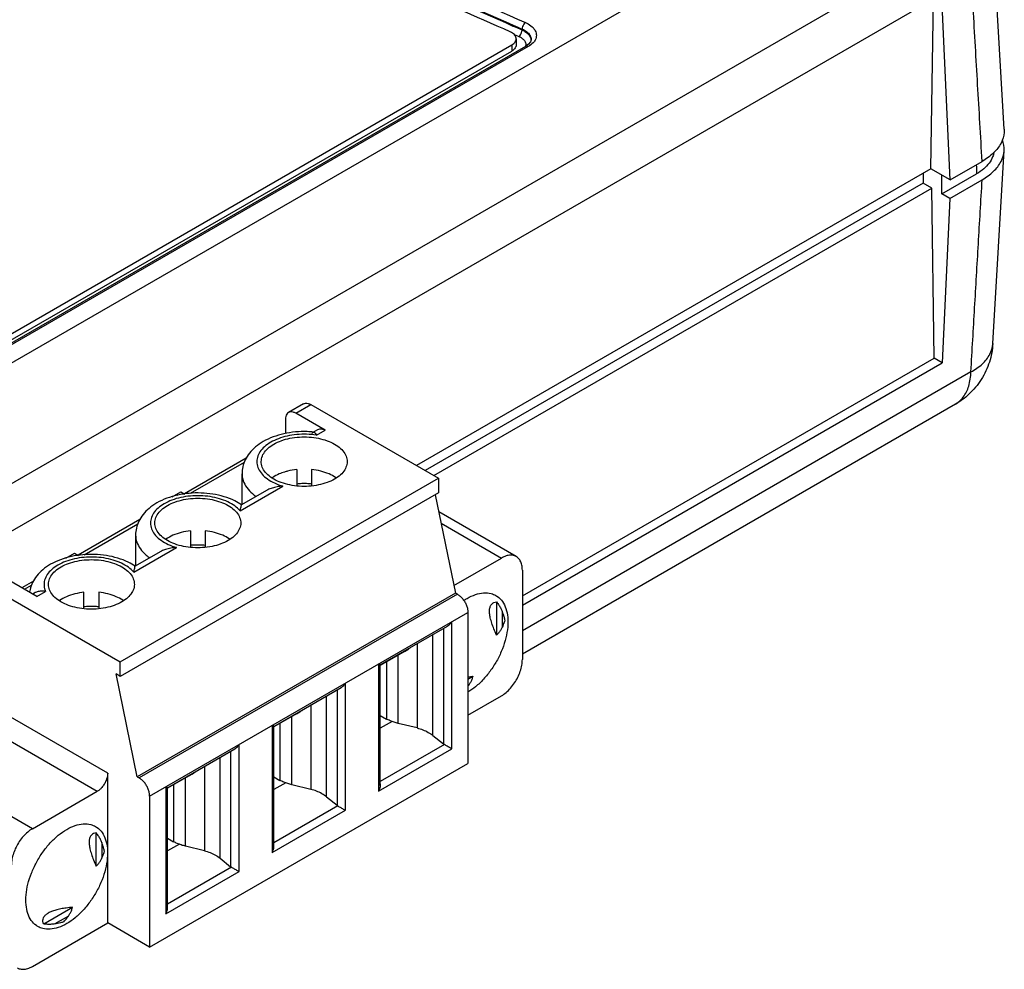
# Model space of a CAD drawing. Header units: inches. Extents: x 0 to 34, y 0 to 22.
# Tile 20 of 60: x 7.8 to 9.1, y 12.9 to 14.2. Entities that reach past the tile are written whole.
import ezdxf

# ---------------------------------------------------------------- set-up
doc = ezdxf.new("R2010")
doc.units = ezdxf.units.IN
doc.header["$LTSCALE"] = 1.87
doc.header["$MEASUREMENT"] = 0
doc.layers.get('0').update_dxf_attribs({"linetype": 'CONTINUOUS'})

msp = doc.modelspace()

# ---------------------------------------------------------------- linework, layer by layer
at = {"color": 7, "linetype": 'CONTINUOUS'}
for p, q in [((9.007, 14.4168), (7.107, 13.3197)), ((9.1247, 14.0337), (9.1068, 14.3409)), ((9.0776, 14.2972), (7.1776, 13.2001)), ((7.2173, 13.1601), (9.0417, 14.2134)), ((9.0273, 13.981), (9.0309, 14.2072)), ((9.0528, 13.9663), (9.0417, 14.2134)), ((8.484, 14.167), (8.4839, 14.1658)), ((8.476, 14.1541), (8.476, 14.146)), ((8.4958, 14.1527), (8.495, 14.1501)), ((8.4958, 14.1527), (8.4958, 14.1527)), ((7.5689, 13.6256), (8.4702, 14.146)), ((7.5689, 13.6174), (8.4702, 14.1378)), ((8.4885, 14.144), (7.5764, 13.6174)), ((8.492, 14.1437), (7.5799, 13.6171)), ((8.4702, 14.146), (8.4702, 14.1378)), ((8.4925, 14.1469), (8.4885, 14.144)), ((8.495, 14.1501), (8.4925, 14.1469)), ((9.1097, 13.7487), (9.1247, 14.0054)), ((9.0273, 13.981), (8.3436, 13.5863)), ((9.0528, 13.9663), (9.0273, 13.981)), ((9.0528, 13.9663), (9.0955, 13.991)), ((9.017, 13.9751), (9.017, 13.9621)), ((9.0418, 13.9478), (9.0881, 13.9745)), ((9.0418, 13.9478), (9.0418, 13.9727)), ((9.017, 13.9621), (8.3549, 13.5798)), ((8.3663, 13.5732), (9.0285, 13.9555)), ((9.0285, 13.9555), (9.017, 13.9621)), ((9.0318, 13.7292), (9.0285, 13.9555)), ((9.0524, 13.9416), (9.0955, 13.9665)), ((9.0524, 13.9416), (9.0418, 13.9478)), ((9.0524, 13.9416), (9.0424, 13.7231)), ((8.4842, 13.4131), (9.0318, 13.7292)), ((8.4842, 13.4008), (9.0424, 13.7231)), ((9.0424, 13.7231), (9.0318, 13.7292)), ((9.0805, 13.7109), (8.4842, 13.3666)), ((9.0599, 13.6679), (8.4842, 13.3355))]:
    msp.add_line(p, q, dxfattribs=at)
at = {"color": 6, "linetype": 'CONTINUOUS'}
for p, q in [((8.1932, 13.6684), (8.1731, 13.6569)), ((8.183, 13.6559), (8.203, 13.6675)), ((8.203, 13.6675), (8.3729, 13.5694)), ((8.222, 13.6334), (8.183, 13.6559)), ((8.1691, 13.6478), (8.1691, 13.629)), ((8.2059, 13.6308), (8.2067, 13.6309)), ((8.2063, 13.631), (8.2121, 13.6343)), ((8.2104, 13.6267), (8.222, 13.6334)), ((8.1172, 13.5962), (8.035, 13.5487)), ((8.0432, 13.5495), (8.1146, 13.5907)), ((8.1115, 13.5344), (8.1115, 13.5755)), ((8.1843, 13.5811), (8.1843, 13.5593)), ((8.204, 13.5811), (8.204, 13.5593)), ((7.9497, 13.3251), (8.3729, 13.5694)), ((8.3729, 13.5694), (8.3729, 13.5501)), ((8.3729, 13.5501), (7.9497, 13.3058)), ((8.0186, 13.5449), (8.0302, 13.5516)), ((8.0302, 13.5516), (8.0355, 13.5485)), ((8.1089, 13.5263), (8.1657, 13.5591)), ((8.144, 13.5533), (8.1109, 13.5341)), ((8.0232, 13.5475), (8.0253, 13.5468)), ((8.0242, 13.5465), (8.0232, 13.5475)), ((8.3684, 13.5475), (8.3951, 13.4168)), ((8.111, 13.5342), (8.111, 13.5342)), ((8.4761, 13.4653), (8.373, 13.5248)), ((7.9757, 13.5145), (7.8936, 13.4671)), ((8.3761, 13.5097), (8.4564, 13.4633)), ((7.9018, 13.4678), (7.9732, 13.509)), ((8.0429, 13.4995), (8.0429, 13.4776)), ((8.0625, 13.4995), (8.0625, 13.4776)), ((7.97, 13.4939), (7.97, 13.4528)), ((7.9675, 13.4447), (8.0243, 13.4775)), ((8.0026, 13.4716), (7.9695, 13.4525)), ((7.8771, 13.4632), (7.8887, 13.4699)), ((7.8818, 13.4659), (7.8839, 13.4652)), ((7.8828, 13.4649), (7.8818, 13.4659)), ((7.8887, 13.4699), (7.894, 13.4669)), ((8.3931, 13.4268), (8.4564, 13.4633)), ((7.9696, 13.4525), (7.9696, 13.4525)), ((8.4842, 13.4473), (8.4842, 13.3283)), ((7.8389, 13.4122), (7.7999, 13.4347)), ((7.8343, 13.4328), (7.8187, 13.4238)), ((7.7799, 13.4231), (7.9497, 13.3251)), ((7.8222, 13.4218), (7.8318, 13.4274)), ((7.8389, 13.4122), (7.8504, 13.4189)), ((7.9014, 13.396), (7.9014, 13.4178)), ((7.9211, 13.4178), (7.9211, 13.396)), ((7.8331, 13.4155), (7.8353, 13.4168)), ((8.3951, 13.4168), (7.972, 13.1724)), ((8.3979, 13.4152), (7.9748, 13.1708)), ((8.3979, 13.4152), (8.3951, 13.4168)), ((8.45, 13.405), (8.45, 13.3609)), ((8.4574, 13.3923), (8.4574, 13.3714)), ((7.9887, 13.1467), (8.4118, 13.3911)), ((8.3904, 13.2095), (8.3904, 13.3787)), ((8.4118, 13.3911), (8.4118, 13.1901)), ((8.2952, 13.3211), (8.3849, 13.3728)), ((8.3793, 13.3696), (8.3793, 13.216)), ((8.3654, 13.2273), (8.3654, 13.3616)), ((8.3286, 13.3396), (8.2953, 13.3204)), ((8.3444, 13.3494), (8.3444, 13.2373)), ((8.3191, 13.2433), (8.3191, 13.3341)), ((7.9497, 13.3058), (7.9497, 13.3251)), ((8.293, 13.3224), (8.293, 13.1532)), ((8.2953, 13.1609), (8.2953, 13.3211)), ((8.3034, 13.325), (8.3034, 13.2492)), ((7.9497, 13.3058), (7.944, 13.3091)), ((7.972, 13.1724), (7.944, 13.3091)), ((8.4118, 13.3022), (8.4183, 13.306)), ((7.933, 13.1772), (7.7409, 13.2881)), ((8.1538, 13.2394), (8.2434, 13.2912)), ((8.2378, 13.2879), (8.2378, 13.1344)), ((8.249, 13.1278), (8.249, 13.297)), ((8.4129, 13.2944), (8.4118, 13.2937)), ((8.2239, 13.1456), (8.2239, 13.2799)), ((8.4118, 13.2544), (8.4564, 13.2801)), ((7.727, 13.264), (7.9191, 13.1531)), ((8.2029, 13.2678), (8.2029, 13.1556)), ((8.1872, 13.258), (8.1538, 13.2387)), ((8.1777, 13.1616), (8.1777, 13.2525)), ((8.2953, 13.2539), (8.3034, 13.2492)), ((8.1515, 13.2408), (8.1515, 13.0716)), ((8.1538, 13.0793), (8.1538, 13.2395)), ((8.1619, 13.2434), (8.1619, 13.1676)), ((8.311, 13.2461), (8.2953, 13.237)), ((8.3444, 13.2373), (8.3191, 13.2433)), ((8.3654, 13.2273), (8.3793, 13.216)), ((7.8328, 13.1033), (7.6407, 13.2142)), ((8.0124, 13.1578), (8.102, 13.2095)), ((8.1075, 13.0462), (8.1075, 13.2154)), ((8.293, 13.1532), (8.3904, 13.2095)), ((8.3805, 13.2152), (8.2953, 13.166)), ((8.0825, 13.064), (8.0825, 13.1982)), ((8.0964, 13.2063), (8.0964, 13.0527)), ((7.9887, 12.9458), (8.4118, 13.1901)), ((8.0615, 13.1861), (8.0615, 13.074)), ((7.933, 12.9779), (7.933, 13.1772)), ((7.972, 13.1724), (7.9748, 13.1708)), ((8.0457, 13.1763), (8.0124, 13.1571)), ((8.0363, 13.08), (8.0363, 13.1708)), ((8.1538, 13.1723), (8.1619, 13.1676)), ((8.0101, 13.1591), (8.0101, 12.9899)), ((8.0124, 12.9976), (8.0124, 13.1578)), ((8.0205, 13.1617), (8.0205, 13.0859)), ((8.1696, 13.1644), (8.1538, 13.1553)), ((8.2029, 13.1556), (8.1777, 13.1616)), ((7.8328, 13.1033), (7.9191, 13.1531)), ((7.9887, 13.1467), (7.9887, 12.9458)), ((8.2239, 13.1456), (8.2378, 13.1344)), ((8.239, 13.1335), (8.1538, 13.0844)), ((8.1515, 13.0716), (8.249, 13.1278)), ((7.9177, 13.0535), (7.9177, 13.0977)), ((8.0124, 13.0906), (8.0205, 13.0859)), ((7.9251, 13.085), (7.9251, 13.064)), ((8.0282, 13.0827), (8.0124, 13.0737)), ((8.0615, 13.074), (8.0363, 13.08)), ((8.0976, 13.0519), (8.0124, 13.0027)), ((8.0825, 13.064), (8.0964, 13.0527)), ((8.0101, 12.9899), (8.1075, 13.0462)), ((7.8478, 12.9766), (7.886, 12.9987)), ((7.8806, 12.987), (7.8625, 12.9766)), ((7.8328, 12.9201), (7.933, 12.9779)), ((7.9887, 12.9458), (7.933, 12.9779))]:
    msp.add_line(p, q, dxfattribs=at)
at = {"color": 7, "linetype": 'CONTINUOUS'}
for points, knots in [([(8.4681, 14.1633), (8.3749, 14.2042), (8.1916, 14.2884), (7.9242, 14.423), (7.6676, 14.5645), (7.4224, 14.7125), (7.1889, 14.8667), (7.0397, 14.9749), (6.9672, 15.0299)], [0, 0, 0, 0, 0.175885, 0.348227, 0.516895, 0.681792, 0.842845, 1, 1, 1, 1]), ([(6.9761, 15.0377), (7.0634, 14.9711), (7.2445, 14.8408), (7.5302, 14.6569), (7.8331, 14.4823), (8.1481, 14.3196), (8.364, 14.2197), (8.4722, 14.1722)], [0, 0, 0, 0, 0.190091, 0.38623, 0.588105, 0.79532, 1, 1, 1, 1]), ([(6.9761, 15.0364), (7.0634, 14.9699), (7.2445, 14.8396), (7.5301, 14.6557), (7.8331, 14.4811), (8.1479, 14.3185), (8.3637, 14.2186), (8.4717, 14.1711)], [0, 0, 0, 0, 0.190084, 0.3863, 0.588284, 0.795583, 1, 1, 1, 1]), ([(8.0945, 14.3598), (8.1146, 14.3498), (8.2445, 14.2856), (8.3761, 14.2248), (8.4882, 14.1758)], [0, 0, 0, 0, 0.155485, 1, 1, 1, 1]), ([(9.0955, 13.991), (9.0935, 14.025), (9.0895, 14.093), (9.0836, 14.1951), (9.0796, 14.2631), (9.0776, 14.2972)], [0, 0, 0, 0, 0.333286, 0.66662, 1, 1, 1, 1]), ([(8.4797, 14.1571), (8.4805, 14.1577), (8.4819, 14.1595), (8.4834, 14.1625), (8.4838, 14.1647), (8.4839, 14.1658)], [0, 0, 0, 0, 0.312225, 0.668116, 1, 1, 1, 1]), ([(8.4839, 14.1658), (8.4847, 14.1654), (8.4865, 14.1646), (8.489, 14.163), (8.4913, 14.1611), (8.4934, 14.1589), (8.4949, 14.1564), (8.4955, 14.1542), (8.4957, 14.153), (8.4957, 14.1527)], [0, 0, 0, 0, 0.15142, 0.3134, 0.479156, 0.642845, 0.800742, 0.952426, 1, 1, 1, 1]), ([(8.4882, 14.1758), (8.4874, 14.1752), (8.4859, 14.1734), (8.4845, 14.1704), (8.484, 14.1681), (8.484, 14.167)], [0, 0, 0, 0, 0.312269, 0.668154, 1, 1, 1, 1]), ([(8.484, 14.167), (8.4861, 14.1661), (8.4899, 14.164), (8.4942, 14.1597), (8.4958, 14.1556), (8.4959, 14.1533), (8.4958, 14.1527)], [0, 0, 0, 0, 0.355668, 0.654491, 0.91035, 1, 1, 1, 1]), ([(8.4882, 14.1758), (8.4908, 14.1746), (8.4955, 14.172), (8.5008, 14.1666), (8.5033, 14.1604), (8.5025, 14.1545), (8.5007, 14.1514), (8.4997, 14.1502)], [0, 0, 0, 0, 0.263159, 0.485692, 0.675802, 0.858755, 1, 1, 1, 1]), ([(8.476, 14.1541), (8.476, 14.1544), (8.476, 14.1555), (8.4753, 14.1575), (8.4736, 14.1598), (8.4712, 14.1618), (8.4692, 14.1629), (8.4681, 14.1633)], [0, 0, 0, 0, 0.061007, 0.25919, 0.477449, 0.723901, 1, 1, 1, 1]), ([(8.4733, 14.1483), (8.4738, 14.1489), (8.4749, 14.1501), (8.4758, 14.1521), (8.476, 14.1536), (8.476, 14.1541)], [0, 0, 0, 0, 0.345853, 0.743379, 1, 1, 1, 1]), ([(8.4797, 14.1571), (8.4803, 14.1568), (8.4816, 14.1562), (8.4836, 14.155), (8.4848, 14.154), (8.4853, 14.1535)], [0, 0, 0, 0, 0.316173, 0.65421, 1, 1, 1, 1]), ([(8.4853, 14.1535), (8.4859, 14.153), (8.4869, 14.1518), (8.4881, 14.1499), (8.4888, 14.1478), (8.4888, 14.1458), (8.4885, 14.1445), (8.4883, 14.1439)], [0, 0, 0, 0, 0.216598, 0.425693, 0.626926, 0.824644, 1, 1, 1, 1]), ([(8.4702, 14.146), (8.4711, 14.1465), (8.4722, 14.1473), (8.4732, 14.1482), (8.4733, 14.1483)], [0, 0, 0, 0, 0.836257, 1, 1, 1, 1]), ([(8.4756, 14.1436), (8.4754, 14.143), (8.4746, 14.1416), (8.4728, 14.1396), (8.4711, 14.1384), (8.4702, 14.1378)], [0, 0, 0, 0, 0.228633, 0.590941, 1, 1, 1, 1]), ([(8.476, 14.146), (8.476, 14.1454), (8.4759, 14.1446), (8.4757, 14.1438), (8.4756, 14.1436)], [0, 0, 0, 0, 0.686233, 1, 1, 1, 1]), ([(8.492, 14.1437), (8.4913, 14.1441), (8.4901, 14.1446), (8.4888, 14.1442), (8.4885, 14.144)], [0, 0, 0, 0, 0.697588, 1, 1, 1, 1]), ([(9.1247, 14.0337), (9.1248, 14.0323), (9.1247, 14.026), (9.1212, 14.0144), (9.1106, 14.0011), (9.1009, 13.9942), (9.0955, 13.991)], [0, 0, 0, 0, 0.076283, 0.347028, 0.650328, 1, 1, 1, 1]), ([(9.1247, 14.0054), (9.1249, 14.0101), (9.1241, 14.0152), (9.1223, 14.02), (9.1222, 14.0203)], [0, 0, 0, 0, 0.932977, 1, 1, 1, 1]), ([(9.0955, 13.9665), (9.1009, 13.9697), (9.1106, 13.9766), (9.1212, 13.9899), (9.1244, 14.0003), (9.1247, 14.0053), (9.1247, 14.0054)], [0, 0, 0, 0, 0.376403, 0.702889, 0.994332, 1, 1, 1, 1]), ([(9.1111, 14.0024), (9.1107, 14.0005), (9.1093, 13.9956), (9.1067, 13.9912), (9.1048, 13.9887)], [0, 0, 0, 0, 0.379176, 1, 1, 1, 1]), ([(9.0805, 13.7109), (9.0822, 13.7393), (9.0855, 13.7961), (9.0905, 13.8813), (9.0938, 13.9381), (9.0955, 13.9665)], [0, 0, 0, 0, 0.333375, 0.666709, 1, 1, 1, 1]), ([(9.1097, 13.7487), (9.1092, 13.7404), (9.1061, 13.7236), (9.0952, 13.7003), (9.0793, 13.6812), (9.0663, 13.6717), (9.0599, 13.6679)], [0, 0, 0, 0, 0.253814, 0.512569, 0.774399, 1, 1, 1, 1]), ([(9.0805, 13.7109), (9.086, 13.7138), (9.0957, 13.7204), (9.1063, 13.7334), (9.1094, 13.7436), (9.1097, 13.7486), (9.1097, 13.7487)], [0, 0, 0, 0, 0.37512, 0.700931, 0.994649, 1, 1, 1, 1]), ([(9.0599, 13.6679), (9.0639, 13.6703), (9.0717, 13.6774), (9.0787, 13.6927), (9.0804, 13.7045), (9.0805, 13.7109)], [0, 0, 0, 0, 0.28218, 0.616274, 1, 1, 1, 1])]:
    msp.add_open_spline(points, degree=3, knots=knots, dxfattribs=at)
for points in [[(8.4717, 14.1711), (8.4758, 14.1694), (8.4798, 14.1676), (8.4839, 14.1658)], [(8.4722, 14.1722), (8.4761, 14.1705), (8.48, 14.1688), (8.484, 14.167)], [(8.4729, 14.16), (8.4745, 14.1593), (8.4761, 14.1586), (8.4778, 14.1579)], [(8.4778, 14.1579), (8.4784, 14.1576), (8.479, 14.1574), (8.4797, 14.1571)], [(8.4957, 14.1527), (8.4957, 14.1526), (8.4957, 14.1524), (8.4958, 14.1523)], [(8.4984, 14.1486), (8.4965, 14.1466), (8.4943, 14.145), (8.492, 14.1437)], [(8.4997, 14.1502), (8.4993, 14.1496), (8.4989, 14.1491), (8.4984, 14.1486)], [(9.0877, 13.9865), (9.0879, 13.9825), (9.088, 13.9785), (9.0881, 13.9745)], [(9.0976, 13.9811), (9.0946, 13.9786), (9.0914, 13.9764), (9.0881, 13.9745)], [(9.1048, 13.9887), (9.1027, 13.9859), (9.1003, 13.9834), (9.0976, 13.9811)]]:
    msp.add_open_spline(points, degree=3, dxfattribs=at)
at = {"color": 6, "linetype": 'CONTINUOUS'}
for points, knots in [([(8.1932, 13.6684), (8.1941, 13.6689), (8.1962, 13.6695), (8.1997, 13.6691), (8.2019, 13.6681), (8.203, 13.6675)], [0, 0, 0, 0, 0.293548, 0.621337, 1, 1, 1, 1]), ([(8.1731, 13.6569), (8.1723, 13.6563), (8.1707, 13.6548), (8.1693, 13.6516), (8.1691, 13.6491), (8.1691, 13.6478)], [0, 0, 0, 0, 0.29348, 0.6213, 1, 1, 1, 1]), ([(8.183, 13.6559), (8.1819, 13.6565), (8.1796, 13.6575), (8.1761, 13.658), (8.174, 13.6574), (8.1731, 13.6569)], [0, 0, 0, 0, 0.37943, 0.707524, 1, 1, 1, 1]), ([(8.2067, 13.6309), (8.2038, 13.6312), (8.1958, 13.6318), (8.1825, 13.6314), (8.1673, 13.629), (8.1529, 13.6248), (8.1439, 13.6207), (8.1397, 13.6183)], [0, 0, 0, 0, 0.126406, 0.350825, 0.573015, 0.790414, 1, 1, 1, 1]), ([(8.2104, 13.6267), (8.2061, 13.6274), (8.1974, 13.6282), (8.1843, 13.6278), (8.1717, 13.6258), (8.16, 13.6225), (8.1528, 13.6192), (8.1496, 13.6173)], [0, 0, 0, 0, 0.208518, 0.418806, 0.624403, 0.819819, 1, 1, 1, 1]), ([(8.2047, 13.6291), (8.2049, 13.6297), (8.2053, 13.6304), (8.2059, 13.6307), (8.2059, 13.6307)], [0, 0, 0, 0, 0.916961, 1, 1, 1, 1]), ([(8.2067, 13.6309), (8.2069, 13.6309), (8.2077, 13.6308), (8.2091, 13.6292), (8.21, 13.6277), (8.2104, 13.6267)], [0, 0, 0, 0, 0.067417, 0.425647, 1, 1, 1, 1]), ([(8.2121, 13.6343), (8.213, 13.6349), (8.2151, 13.6355), (8.2186, 13.635), (8.2208, 13.634), (8.222, 13.6334)], [0, 0, 0, 0, 0.293548, 0.621337, 1, 1, 1, 1]), ([(8.1397, 13.6183), (8.1361, 13.6162), (8.1295, 13.6116), (8.1213, 13.6033), (8.1156, 13.5944), (8.1122, 13.585), (8.1115, 13.5786), (8.1115, 13.5755)], [0, 0, 0, 0, 0.234303, 0.449341, 0.644441, 0.825505, 1, 1, 1, 1]), ([(8.1496, 13.6173), (8.1467, 13.6156), (8.1414, 13.6119), (8.1351, 13.6051), (8.1315, 13.5975), (8.1307, 13.5895), (8.133, 13.5816), (8.1381, 13.5744), (8.1455, 13.5681), (8.1549, 13.5628), (8.162, 13.5602), (8.1657, 13.5591)], [0, 0, 0, 0, 0.12149, 0.230097, 0.327404, 0.418845, 0.512311, 0.61481, 0.730301, 0.859434, 1, 1, 1, 1]), ([(8.1371, 13.5916), (8.1371, 13.5929), (8.1374, 13.5967), (8.1401, 13.6031), (8.1459, 13.6097), (8.1509, 13.6133), (8.1538, 13.6149)], [0, 0, 0, 0, 0.12685, 0.385274, 0.673728, 1, 1, 1, 1]), ([(8.1538, 13.6149), (8.1569, 13.6167), (8.1639, 13.6199), (8.1754, 13.623), (8.1878, 13.6246), (8.2005, 13.6246), (8.2129, 13.623), (8.2244, 13.6198), (8.2344, 13.6153), (8.2425, 13.6096), (8.2483, 13.6029), (8.2509, 13.5966), (8.2512, 13.5928), (8.2512, 13.5916)], [0, 0, 0, 0, 0.095916, 0.201297, 0.31252, 0.425393, 0.536023, 0.641205, 0.738003, 0.824579, 0.900721, 0.968661, 1, 1, 1, 1]), ([(8.2345, 13.5683), (8.2313, 13.5665), (8.2243, 13.5633), (8.2129, 13.5602), (8.2004, 13.5586), (8.1877, 13.5586), (8.1753, 13.5602), (8.1639, 13.5633), (8.1538, 13.5679), (8.1457, 13.5736), (8.14, 13.5803), (8.1374, 13.5866), (8.1371, 13.5904), (8.1371, 13.5916)], [0, 0, 0, 0, 0.095916, 0.201297, 0.31252, 0.425393, 0.536023, 0.641205, 0.738003, 0.824579, 0.900721, 0.968661, 1, 1, 1, 1]), ([(8.2512, 13.5916), (8.2512, 13.5903), (8.2508, 13.5864), (8.2482, 13.5801), (8.2424, 13.5735), (8.2373, 13.5699), (8.2345, 13.5683)], [0, 0, 0, 0, 0.12685, 0.385274, 0.673728, 1, 1, 1, 1]), ([(8.1115, 13.5755), (8.1115, 13.5723), (8.1126, 13.5658), (8.1176, 13.5567), (8.124, 13.5499), (8.1286, 13.5464), (8.1303, 13.5452)], [0, 0, 0, 0, 0.255161, 0.52837, 0.83212, 1, 1, 1, 1]), ([(8.1679, 13.5778), (8.1656, 13.5771), (8.16, 13.575), (8.1546, 13.5721), (8.1516, 13.57), (8.1515, 13.5699)], [0, 0, 0, 0, 0.399917, 0.977806, 1, 1, 1, 1]), ([(8.1843, 13.5811), (8.1802, 13.5807), (8.1747, 13.5797), (8.1693, 13.5782), (8.1679, 13.5778)], [0, 0, 0, 0, 0.740096, 1, 1, 1, 1]), ([(8.2358, 13.5706), (8.2331, 13.5724), (8.2267, 13.5758), (8.216, 13.5793), (8.2081, 13.5807), (8.204, 13.5811)], [0, 0, 0, 0, 0.289755, 0.634269, 1, 1, 1, 1]), ([(8.204, 13.5618), (8.2018, 13.562), (8.1974, 13.5624), (8.1908, 13.5624), (8.1865, 13.562), (8.1843, 13.5618)], [0, 0, 0, 0, 0.332727, 0.667498, 1, 1, 1, 1]), ([(8.111, 13.5342), (8.1081, 13.5361), (8.1006, 13.5404), (8.0877, 13.5453), (8.0726, 13.5487), (8.0571, 13.5502), (8.0414, 13.5497), (8.0261, 13.5474), (8.0116, 13.5432), (8.0025, 13.5391), (7.9983, 13.5366)], [0, 0, 0, 0, 0.090646, 0.218511, 0.349722, 0.482686, 0.615804, 0.747462, 0.876153, 1, 1, 1, 1]), ([(8.1657, 13.5591), (8.1632, 13.5589), (8.1584, 13.5582), (8.1517, 13.5566), (8.147, 13.5548), (8.1446, 13.5535), (8.144, 13.5532)], [0, 0, 0, 0, 0.337954, 0.641171, 0.908849, 1, 1, 1, 1]), ([(7.9983, 13.5366), (7.9947, 13.5345), (7.988, 13.5299), (7.9799, 13.5217), (7.9741, 13.5127), (7.9708, 13.5034), (7.97, 13.497), (7.97, 13.4939)], [0, 0, 0, 0, 0.234303, 0.449341, 0.644441, 0.825505, 1, 1, 1, 1]), ([(8.0082, 13.5356), (8.0052, 13.534), (7.9999, 13.5303), (7.9937, 13.5234), (7.9901, 13.5158), (7.9893, 13.5078), (7.9916, 13.5), (7.9966, 13.4928), (8.004, 13.4864), (8.0135, 13.4811), (8.0206, 13.4786), (8.0243, 13.4775)], [0, 0, 0, 0, 0.12149, 0.230097, 0.327404, 0.418845, 0.512311, 0.61481, 0.730301, 0.859434, 1, 1, 1, 1]), ([(8.1089, 13.5263), (8.1068, 13.5287), (8.1017, 13.5332), (8.0923, 13.5386), (8.0812, 13.5426), (8.069, 13.5453), (8.056, 13.5465), (8.0429, 13.5461), (8.0302, 13.5442), (8.0186, 13.5408), (8.0114, 13.5375), (8.0082, 13.5356)], [0, 0, 0, 0, 0.088874, 0.189199, 0.299396, 0.416801, 0.538591, 0.661384, 0.781567, 0.895493, 1, 1, 1, 1]), ([(8.0123, 13.5332), (8.0155, 13.5351), (8.0225, 13.5382), (8.034, 13.5414), (8.0464, 13.543), (8.0591, 13.543), (8.0715, 13.5413), (8.083, 13.5382), (8.093, 13.5337), (8.1011, 13.5279), (8.1069, 13.5212), (8.1094, 13.5149), (8.1098, 13.5111), (8.1098, 13.5099)], [0, 0, 0, 0, 0.095916, 0.201297, 0.31252, 0.425393, 0.536023, 0.641205, 0.738003, 0.824579, 0.900721, 0.968661, 1, 1, 1, 1]), ([(7.9956, 13.5099), (7.9956, 13.5112), (7.996, 13.5151), (7.9987, 13.5214), (8.0045, 13.5281), (8.0095, 13.5316), (8.0123, 13.5332)], [0, 0, 0, 0, 0.12685, 0.385274, 0.673728, 1, 1, 1, 1]), ([(8.1089, 13.5263), (8.1093, 13.5276), (8.1097, 13.53), (8.1107, 13.5319), (8.1105, 13.5341), (8.111, 13.534), (8.111, 13.534)], [0, 0, 0, 0, 0.506629, 0.835272, 0.994362, 1, 1, 1, 1]), ([(8.0931, 13.4866), (8.0899, 13.4848), (8.0829, 13.4816), (8.0715, 13.4785), (8.059, 13.4769), (8.0463, 13.4769), (8.0339, 13.4785), (8.0224, 13.4817), (8.0124, 13.4862), (8.0043, 13.4919), (7.9985, 13.4986), (7.996, 13.5049), (7.9956, 13.5087), (7.9956, 13.5099)], [0, 0, 0, 0, 0.095916, 0.201297, 0.31252, 0.425393, 0.536023, 0.641205, 0.738003, 0.824579, 0.900721, 0.968661, 1, 1, 1, 1]), ([(8.1098, 13.5099), (8.1098, 13.5087), (8.1094, 13.5048), (8.1067, 13.4985), (8.101, 13.4918), (8.0959, 13.4882), (8.0931, 13.4866)], [0, 0, 0, 0, 0.12685, 0.385274, 0.673728, 1, 1, 1, 1]), ([(8.0429, 13.4995), (8.0388, 13.499), (8.0308, 13.4977), (8.0199, 13.494), (8.0132, 13.4905), (8.0102, 13.4884), (8.0101, 13.4883)], [0, 0, 0, 0, 0.35378, 0.686768, 0.988415, 1, 1, 1, 1]), ([(8.0944, 13.489), (8.0917, 13.4908), (8.0853, 13.4941), (8.0746, 13.4977), (8.0666, 13.499), (8.0625, 13.4995)], [0, 0, 0, 0, 0.289755, 0.634269, 1, 1, 1, 1]), ([(7.97, 13.4939), (7.97, 13.4907), (7.9712, 13.4841), (7.9762, 13.475), (7.9826, 13.4683), (7.9872, 13.4647), (7.9889, 13.4635)], [0, 0, 0, 0, 0.255161, 0.52837, 0.83212, 1, 1, 1, 1]), ([(8.0243, 13.4775), (8.0218, 13.4772), (8.0169, 13.4766), (8.0102, 13.475), (8.0055, 13.4732), (8.0031, 13.4719), (8.0025, 13.4715)], [0, 0, 0, 0, 0.337954, 0.641171, 0.908849, 1, 1, 1, 1]), ([(8.0625, 13.4802), (8.0604, 13.4804), (8.056, 13.4807), (8.0494, 13.4807), (8.045, 13.4804), (8.0429, 13.4802)], [0, 0, 0, 0, 0.332727, 0.667498, 1, 1, 1, 1]), ([(7.9696, 13.4525), (7.9666, 13.4545), (7.9591, 13.4587), (7.9463, 13.4636), (7.9312, 13.467), (7.9156, 13.4685), (7.9, 13.4681), (7.8847, 13.4658), (7.8702, 13.4616), (7.8611, 13.4574), (7.8569, 13.455)], [0, 0, 0, 0, 0.090646, 0.218511, 0.349722, 0.482686, 0.615804, 0.747462, 0.876153, 1, 1, 1, 1]), ([(7.9675, 13.4447), (7.9654, 13.4471), (7.9603, 13.4516), (7.9509, 13.4569), (7.9398, 13.461), (7.9276, 13.4637), (7.9146, 13.4649), (7.9015, 13.4645), (7.8888, 13.4625), (7.8771, 13.4591), (7.87, 13.4559), (7.8667, 13.454)], [0, 0, 0, 0, 0.088874, 0.189199, 0.299396, 0.416801, 0.538591, 0.661384, 0.781567, 0.895493, 1, 1, 1, 1]), ([(7.8709, 13.4516), (7.8741, 13.4534), (7.8811, 13.4566), (7.8925, 13.4597), (7.905, 13.4613), (7.9177, 13.4613), (7.9301, 13.4597), (7.9416, 13.4565), (7.9516, 13.452), (7.9597, 13.4463), (7.9655, 13.4396), (7.968, 13.4333), (7.9684, 13.4295), (7.9684, 13.4283)], [0, 0, 0, 0, 0.095916, 0.201297, 0.31252, 0.425393, 0.536023, 0.641205, 0.738003, 0.824579, 0.900721, 0.968661, 1, 1, 1, 1]), ([(8.4761, 13.4653), (8.4753, 13.4657), (8.4729, 13.4668), (8.4682, 13.4674), (8.4622, 13.4663), (8.4583, 13.4645), (8.4564, 13.4633)], [0, 0, 0, 0, 0.123899, 0.382813, 0.672444, 1, 1, 1, 1]), ([(8.4842, 13.4473), (8.4842, 13.4495), (8.4838, 13.4538), (8.4818, 13.4596), (8.479, 13.4633), (8.4768, 13.4649), (8.4761, 13.4653)], [0, 0, 0, 0, 0.328258, 0.618328, 0.877159, 1, 1, 1, 1]), ([(7.8569, 13.455), (7.8533, 13.4529), (7.8466, 13.4483), (7.8385, 13.44), (7.8327, 13.431), (7.83, 13.4235), (7.8292, 13.419), (7.829, 13.4178)], [0, 0, 0, 0, 0.261689, 0.50186, 0.719764, 0.921991, 1, 1, 1, 1]), ([(7.8667, 13.454), (7.8638, 13.4523), (7.8585, 13.4486), (7.8523, 13.4418), (7.8487, 13.4342), (7.8479, 13.4263), (7.8494, 13.4212), (7.8504, 13.4189)], [0, 0, 0, 0, 0.238174, 0.449841, 0.639392, 0.817947, 1, 1, 1, 1]), ([(7.8542, 13.4283), (7.8542, 13.4295), (7.8546, 13.4334), (7.8573, 13.4397), (7.863, 13.4464), (7.8681, 13.45), (7.8709, 13.4516)], [0, 0, 0, 0, 0.12685, 0.385274, 0.673728, 1, 1, 1, 1]), ([(7.9675, 13.4447), (7.9679, 13.446), (7.9683, 13.4484), (7.9693, 13.4503), (7.9691, 13.4525), (7.9695, 13.4524), (7.9696, 13.4524)], [0, 0, 0, 0, 0.506629, 0.835272, 0.994362, 1, 1, 1, 1]), ([(7.8504, 13.4189), (7.8484, 13.4192), (7.8446, 13.4194), (7.8394, 13.4187), (7.8365, 13.4175), (7.8353, 13.4168)], [0, 0, 0, 0, 0.3884, 0.734346, 1, 1, 1, 1]), ([(7.9517, 13.405), (7.9485, 13.4031), (7.9415, 13.4), (7.93, 13.3968), (7.9176, 13.3952), (7.9049, 13.3952), (7.8925, 13.3969), (7.881, 13.4), (7.871, 13.4045), (7.8629, 13.4103), (7.8571, 13.417), (7.8546, 13.4233), (7.8542, 13.4271), (7.8542, 13.4283)], [0, 0, 0, 0, 0.095916, 0.201297, 0.31252, 0.425393, 0.536023, 0.641205, 0.738003, 0.824579, 0.900721, 0.968661, 1, 1, 1, 1]), ([(7.9014, 13.4178), (7.8973, 13.4174), (7.8894, 13.416), (7.8784, 13.4124), (7.8717, 13.4088), (7.8687, 13.4067), (7.8686, 13.4066)], [0, 0, 0, 0, 0.35378, 0.686768, 0.988415, 1, 1, 1, 1]), ([(7.9529, 13.4073), (7.9502, 13.4091), (7.9439, 13.4125), (7.9331, 13.416), (7.9252, 13.4174), (7.9211, 13.4178)], [0, 0, 0, 0, 0.289755, 0.634269, 1, 1, 1, 1]), ([(7.9684, 13.4283), (7.9684, 13.427), (7.968, 13.4231), (7.9653, 13.4168), (7.9595, 13.4101), (7.9545, 13.4066), (7.9517, 13.405)], [0, 0, 0, 0, 0.12685, 0.385274, 0.673728, 1, 1, 1, 1]), ([(7.8353, 13.4168), (7.8351, 13.4167), (7.8345, 13.4163), (7.8338, 13.4158), (7.8334, 13.4155)], [0, 0, 0, 0, 0.240607, 1, 1, 1, 1]), ([(8.3979, 13.4152), (8.3992, 13.4144), (8.4017, 13.4125), (8.405, 13.409), (8.4079, 13.4048), (8.4101, 13.4003), (8.4115, 13.3956), (8.4118, 13.3925), (8.4118, 13.3911)], [0, 0, 0, 0, 0.154083, 0.323393, 0.500289, 0.677232, 0.846278, 1, 1, 1, 1]), ([(8.4107, 13.4096), (8.4143, 13.4117), (8.4214, 13.415), (8.4323, 13.4175), (8.4418, 13.4168), (8.4471, 13.4146), (8.4491, 13.4134)], [0, 0, 0, 0, 0.305647, 0.580034, 0.826558, 1, 1, 1, 1]), ([(8.4491, 13.4134), (8.4498, 13.413), (8.4531, 13.4109), (8.4584, 13.4054), (8.463, 13.3958), (8.4652, 13.3841), (8.465, 13.3709), (8.4625, 13.3568), (8.4579, 13.3422), (8.4512, 13.3279), (8.4428, 13.3144), (8.4331, 13.3023), (8.4228, 13.2924), (8.4154, 13.2871), (8.4119, 13.285)], [0, 0, 0, 0, 0.015542, 0.078256, 0.146925, 0.224254, 0.311008, 0.406136, 0.507577, 0.612498, 0.717977, 0.82115, 0.918938, 1, 1, 1, 1]), ([(8.45, 13.3609), (8.4487, 13.3636), (8.4464, 13.3688), (8.4436, 13.3764), (8.4416, 13.3833), (8.4405, 13.3893), (8.4404, 13.3944), (8.4413, 13.3987), (8.4432, 13.4021), (8.4463, 13.4043), (8.4488, 13.4049), (8.45, 13.405)], [0, 0, 0, 0, 0.176172, 0.337352, 0.480597, 0.600899, 0.698625, 0.782227, 0.855705, 0.925115, 1, 1, 1, 1]), ([(8.45, 13.405), (8.4511, 13.4036), (8.4531, 13.4008), (8.4556, 13.3966), (8.4568, 13.3937), (8.4574, 13.3923)], [0, 0, 0, 0, 0.362641, 0.695416, 1, 1, 1, 1]), ([(7.9211, 13.3985), (7.919, 13.3987), (7.9146, 13.399), (7.908, 13.399), (7.9036, 13.3987), (7.9014, 13.3985)], [0, 0, 0, 0, 0.332727, 0.667498, 1, 1, 1, 1]), ([(8.4574, 13.3923), (8.4578, 13.3911), (8.4587, 13.3886), (8.4599, 13.3847), (8.4606, 13.382), (8.4609, 13.3807)], [0, 0, 0, 0, 0.318265, 0.652983, 1, 1, 1, 1]), ([(8.3848, 13.3728), (8.3851, 13.373), (8.3864, 13.3738), (8.3884, 13.3757), (8.3898, 13.3776), (8.3904, 13.3787)], [0, 0, 0, 0, 0.139285, 0.538991, 1, 1, 1, 1]), ([(8.4609, 13.3807), (8.4606, 13.3796), (8.4599, 13.3776), (8.4587, 13.3745), (8.4578, 13.3724), (8.4574, 13.3714)], [0, 0, 0, 0, 0.325404, 0.660092, 1, 1, 1, 1]), ([(8.4574, 13.3714), (8.4568, 13.3701), (8.4556, 13.3677), (8.4531, 13.3641), (8.4511, 13.3619), (8.45, 13.3609)], [0, 0, 0, 0, 0.309886, 0.641975, 1, 1, 1, 1]), ([(8.3328, 13.3423), (8.3333, 13.3427), (8.3341, 13.3432), (8.3348, 13.3438), (8.335, 13.344)], [0, 0, 0, 0, 0.679582, 1, 1, 1, 1]), ([(8.4564, 13.2801), (8.4586, 13.2814), (8.4629, 13.2845), (8.4687, 13.2902), (8.4739, 13.2971), (8.4783, 13.3047), (8.4816, 13.3126), (8.4837, 13.3205), (8.4842, 13.3258), (8.4842, 13.3283)], [0, 0, 0, 0, 0.130988, 0.273925, 0.424027, 0.576574, 0.726668, 0.869315, 1, 1, 1, 1]), ([(8.2951, 13.3212), (8.2951, 13.3212), (8.2951, 13.3212), (8.2948, 13.3214), (8.2945, 13.3215)], [0, 0, 0, 0, 0.04103, 1, 1, 1, 1]), ([(8.4183, 13.306), (8.4179, 13.3045), (8.417, 13.3017), (8.4152, 13.2978), (8.4137, 13.2954), (8.4129, 13.2944)], [0, 0, 0, 0, 0.358017, 0.690108, 1, 1, 1, 1]), ([(8.2434, 13.2911), (8.2437, 13.2913), (8.245, 13.2921), (8.247, 13.294), (8.2483, 13.2959), (8.249, 13.297)], [0, 0, 0, 0, 0.139285, 0.538991, 1, 1, 1, 1]), ([(8.1914, 13.2607), (8.1919, 13.261), (8.1926, 13.2616), (8.1934, 13.2621), (8.1936, 13.2623)], [0, 0, 0, 0, 0.679582, 1, 1, 1, 1]), ([(8.1804, 13.2546), (8.1823, 13.2554), (8.1846, 13.2565), (8.1868, 13.2577), (8.1872, 13.258)], [0, 0, 0, 0, 0.81289, 1, 1, 1, 1]), ([(8.311, 13.2461), (8.3101, 13.2463), (8.3083, 13.2469), (8.3057, 13.248), (8.3041, 13.2488), (8.3034, 13.2492)], [0, 0, 0, 0, 0.347548, 0.681735, 1, 1, 1, 1]), ([(8.1515, 13.2408), (8.1521, 13.2405), (8.1526, 13.2402), (8.1538, 13.2395), (8.1538, 13.2395), (8.1538, 13.2395)], [0, 0, 0, 0, 0.681568, 0.988704, 1, 1, 1, 1]), ([(8.3191, 13.2433), (8.3182, 13.2435), (8.3163, 13.244), (8.3136, 13.2449), (8.3119, 13.2457), (8.311, 13.2461)], [0, 0, 0, 0, 0.33541, 0.669538, 1, 1, 1, 1]), ([(8.3444, 13.2373), (8.347, 13.2366), (8.3521, 13.2351), (8.3591, 13.2317), (8.3634, 13.2288), (8.3654, 13.2273)], [0, 0, 0, 0, 0.343358, 0.679462, 1, 1, 1, 1]), ([(8.102, 13.2095), (8.1023, 13.2097), (8.1035, 13.2105), (8.1055, 13.2124), (8.1069, 13.2143), (8.1075, 13.2154)], [0, 0, 0, 0, 0.139285, 0.538991, 1, 1, 1, 1]), ([(8.3805, 13.2152), (8.3803, 13.2153), (8.38, 13.2155), (8.3796, 13.2157), (8.3794, 13.2159), (8.3793, 13.216)], [0, 0, 0, 0, 0.339249, 0.672877, 1, 1, 1, 1]), ([(8.3904, 13.2095), (8.3898, 13.2098), (8.3884, 13.2106), (8.3864, 13.2118), (8.3843, 13.213), (8.3824, 13.2141), (8.3811, 13.2149), (8.3805, 13.2152)], [0, 0, 0, 0, 0.189747, 0.39753, 0.610774, 0.816927, 1, 1, 1, 1]), ([(7.933, 13.1772), (7.933, 13.1757), (7.9326, 13.1726), (7.9312, 13.168), (7.929, 13.1634), (7.9262, 13.1592), (7.9229, 13.1557), (7.9204, 13.1538), (7.9191, 13.1531)], [0, 0, 0, 0, 0.154076, 0.323382, 0.500277, 0.677221, 0.846272, 1, 1, 1, 1]), ([(7.9887, 13.1467), (7.9887, 13.1482), (7.9883, 13.1513), (7.9869, 13.156), (7.9847, 13.1605), (7.9819, 13.1647), (7.9786, 13.1682), (7.976, 13.1701), (7.9748, 13.1708)], [0, 0, 0, 0, 0.154076, 0.323382, 0.500277, 0.677221, 0.846272, 1, 1, 1, 1]), ([(8.039, 13.1729), (8.0409, 13.1737), (8.0432, 13.1748), (8.0454, 13.1761), (8.0458, 13.1763)], [0, 0, 0, 0, 0.81289, 1, 1, 1, 1]), ([(8.05, 13.179), (8.0505, 13.1794), (8.0512, 13.1799), (8.052, 13.1805), (8.0522, 13.1807)], [0, 0, 0, 0, 0.679582, 1, 1, 1, 1]), ([(8.0101, 13.1591), (8.0106, 13.1588), (8.0111, 13.1585), (8.0124, 13.1578), (8.0124, 13.1578), (8.0124, 13.1578)], [0, 0, 0, 0, 0.681568, 0.988704, 1, 1, 1, 1]), ([(8.1696, 13.1644), (8.1687, 13.1647), (8.1669, 13.1653), (8.1643, 13.1663), (8.1627, 13.1671), (8.1619, 13.1676)], [0, 0, 0, 0, 0.347548, 0.681735, 1, 1, 1, 1]), ([(8.1777, 13.1616), (8.1768, 13.1618), (8.1749, 13.1623), (8.1722, 13.1633), (8.1704, 13.164), (8.1696, 13.1644)], [0, 0, 0, 0, 0.33541, 0.669538, 1, 1, 1, 1]), ([(8.2953, 13.161), (8.2953, 13.1603), (8.2951, 13.1587), (8.2944, 13.156), (8.2935, 13.1542), (8.293, 13.1532)], [0, 0, 0, 0, 0.241592, 0.597681, 1, 1, 1, 1]), ([(8.2939, 13.1653), (8.2943, 13.1648), (8.295, 13.1636), (8.2952, 13.1621), (8.2953, 13.1612), (8.2953, 13.161)], [0, 0, 0, 0, 0.399713, 0.876211, 1, 1, 1, 1]), ([(8.2239, 13.1456), (8.222, 13.1472), (8.2177, 13.1501), (8.2106, 13.1534), (8.2055, 13.155), (8.2029, 13.1556)], [0, 0, 0, 0, 0.320901, 0.657564, 1, 1, 1, 1]), ([(8.239, 13.1335), (8.2389, 13.1336), (8.2386, 13.1338), (8.2382, 13.1341), (8.238, 13.1343), (8.2378, 13.1344)], [0, 0, 0, 0, 0.339249, 0.672877, 1, 1, 1, 1]), ([(8.239, 13.1335), (8.2396, 13.1332), (8.2409, 13.1325), (8.2429, 13.1313), (8.245, 13.1301), (8.247, 13.1289), (8.2483, 13.1282), (8.249, 13.1278)], [0, 0, 0, 0, 0.183051, 0.389191, 0.602441, 0.810234, 1, 1, 1, 1]), ([(7.8784, 13.1023), (7.882, 13.1044), (7.8891, 13.1077), (7.9, 13.1101), (7.9095, 13.1094), (7.9148, 13.1073), (7.9168, 13.1061)], [0, 0, 0, 0, 0.305647, 0.580034, 0.826558, 1, 1, 1, 1]), ([(7.9168, 13.1061), (7.9175, 13.1057), (7.9209, 13.1036), (7.9261, 13.0981), (7.9307, 13.0884), (7.9329, 13.0768), (7.9327, 13.0636), (7.9303, 13.0494), (7.9256, 13.0349), (7.9189, 13.0206), (7.9105, 13.0071), (7.9008, 12.995), (7.8902, 12.9847), (7.8824, 12.9792), (7.8784, 12.977)], [0, 0, 0, 0, 0.015405, 0.077563, 0.145624, 0.222268, 0.308254, 0.40254, 0.503083, 0.607075, 0.711621, 0.813879, 0.910802, 1, 1, 1, 1]), ([(7.8328, 13.1033), (7.8306, 13.102), (7.8263, 13.0989), (7.8205, 13.0931), (7.8152, 13.0863), (7.8109, 13.0787), (7.8076, 13.0708), (7.8055, 13.0629), (7.8049, 13.0576), (7.8049, 13.0551)], [0, 0, 0, 0, 0.130988, 0.273925, 0.424027, 0.576574, 0.726668, 0.869315, 1, 1, 1, 1]), ([(7.84, 12.9732), (7.8394, 12.9736), (7.836, 12.9757), (7.8307, 12.9812), (7.8262, 12.9908), (7.824, 13.0025), (7.8241, 13.0157), (7.8266, 13.0298), (7.8313, 13.0444), (7.838, 13.0587), (7.8463, 13.0722), (7.8561, 13.0843), (7.8667, 13.0945), (7.8745, 13.1), (7.8784, 13.1023)], [0, 0, 0, 0, 0.015405, 0.077563, 0.145624, 0.222268, 0.308254, 0.40254, 0.503083, 0.607075, 0.711621, 0.813879, 0.910802, 1, 1, 1, 1]), ([(7.9177, 13.0977), (7.9165, 13.0975), (7.9141, 13.097), (7.911, 13.0948), (7.909, 13.0914), (7.9081, 13.0871), (7.9083, 13.082), (7.9093, 13.076), (7.9113, 13.0691), (7.9141, 13.0615), (7.9165, 13.0562), (7.9177, 13.0535)], [0, 0, 0, 0, 0.074861, 0.144256, 0.217862, 0.301329, 0.398599, 0.517752, 0.661092, 0.822758, 1, 1, 1, 1]), ([(7.9251, 13.085), (7.9246, 13.0864), (7.9233, 13.0892), (7.9208, 13.0935), (7.9188, 13.0963), (7.9177, 13.0977)], [0, 0, 0, 0, 0.304572, 0.637342, 1, 1, 1, 1]), ([(7.9287, 13.0733), (7.9283, 13.0747), (7.9276, 13.0774), (7.9264, 13.0813), (7.9255, 13.0838), (7.9251, 13.085)], [0, 0, 0, 0, 0.347151, 0.681873, 1, 1, 1, 1]), ([(8.0282, 13.0827), (8.0272, 13.083), (8.0254, 13.0836), (8.0229, 13.0847), (8.0213, 13.0855), (8.0205, 13.0859)], [0, 0, 0, 0, 0.347548, 0.681735, 1, 1, 1, 1]), ([(8.0363, 13.08), (8.0353, 13.0802), (8.0335, 13.0807), (8.0308, 13.0816), (8.029, 13.0823), (8.0282, 13.0827)], [0, 0, 0, 0, 0.33541, 0.669538, 1, 1, 1, 1]), ([(8.1515, 13.0716), (8.1521, 13.0725), (8.153, 13.0744), (8.1537, 13.077), (8.1538, 13.0787), (8.1538, 13.0793)], [0, 0, 0, 0, 0.402261, 0.75832, 1, 1, 1, 1]), ([(8.1538, 13.0793), (8.1538, 13.0795), (8.1538, 13.0804), (8.1536, 13.0819), (8.1529, 13.0831), (8.1525, 13.0836)], [0, 0, 0, 0, 0.123615, 0.60019, 1, 1, 1, 1]), ([(7.9251, 13.064), (7.9255, 13.0651), (7.9264, 13.0671), (7.9276, 13.0702), (7.9283, 13.0723), (7.9287, 13.0733)], [0, 0, 0, 0, 0.339824, 0.674499, 1, 1, 1, 1]), ([(8.0615, 13.074), (8.0641, 13.0733), (8.0692, 13.0718), (8.0763, 13.0684), (8.0806, 13.0655), (8.0825, 13.064)], [0, 0, 0, 0, 0.343358, 0.679462, 1, 1, 1, 1]), ([(7.9177, 13.0535), (7.9188, 13.0546), (7.9208, 13.0568), (7.9233, 13.0603), (7.9246, 13.0628), (7.9251, 13.064)], [0, 0, 0, 0, 0.358026, 0.690116, 1, 1, 1, 1]), ([(8.0976, 13.0519), (8.0975, 13.052), (8.0972, 13.0521), (8.0968, 13.0524), (8.0965, 13.0526), (8.0964, 13.0527)], [0, 0, 0, 0, 0.339249, 0.672877, 1, 1, 1, 1]), ([(8.1075, 13.0462), (8.1069, 13.0465), (8.1056, 13.0473), (8.1036, 13.0484), (8.1015, 13.0496), (8.0995, 13.0508), (8.0982, 13.0515), (8.0976, 13.0519)], [0, 0, 0, 0, 0.189747, 0.39753, 0.610774, 0.816927, 1, 1, 1, 1]), ([(8.0124, 12.9977), (8.0124, 12.9979), (8.0124, 12.9988), (8.0121, 13.0003), (8.0115, 13.0015), (8.0111, 13.0019)], [0, 0, 0, 0, 0.123615, 0.60019, 1, 1, 1, 1]), ([(7.8478, 12.9766), (7.8474, 12.9776), (7.8467, 12.9797), (7.8468, 12.9831), (7.8481, 12.9862), (7.8506, 12.989), (7.8528, 12.9904), (7.8539, 12.9911)], [0, 0, 0, 0, 0.194665, 0.374841, 0.560176, 0.766673, 1, 1, 1, 1]), ([(7.886, 12.9987), (7.8833, 12.9984), (7.8781, 12.9979), (7.8707, 12.9967), (7.8641, 12.9952), (7.8586, 12.9934), (7.8553, 12.9919), (7.8539, 12.9911)], [0, 0, 0, 0, 0.246873, 0.47387, 0.67886, 0.85558, 1, 1, 1, 1]), ([(7.8744, 12.9793), (7.8751, 12.9801), (7.8765, 12.9818), (7.8786, 12.9844), (7.88, 12.9861), (7.8806, 12.987)], [0, 0, 0, 0, 0.32552, 0.660211, 1, 1, 1, 1]), ([(7.8806, 12.987), (7.8814, 12.9881), (7.8829, 12.9904), (7.8848, 12.9943), (7.8857, 12.9972), (7.886, 12.9987)], [0, 0, 0, 0, 0.309879, 0.641967, 1, 1, 1, 1]), ([(8.0101, 12.9899), (8.0107, 12.9909), (8.0115, 12.9927), (8.0123, 12.9954), (8.0124, 12.997), (8.0124, 12.9977)], [0, 0, 0, 0, 0.402261, 0.75832, 1, 1, 1, 1]), ([(7.8784, 12.977), (7.8749, 12.9749), (7.8678, 12.9716), (7.8568, 12.9691), (7.8474, 12.9698), (7.8421, 12.972), (7.84, 12.9732)], [0, 0, 0, 0, 0.305647, 0.580034, 0.826558, 1, 1, 1, 1]), ([(7.8625, 12.9766), (7.861, 12.9763), (7.8579, 12.976), (7.853, 12.976), (7.8496, 12.9763), (7.8478, 12.9766)], [0, 0, 0, 0, 0.30458, 0.637353, 1, 1, 1, 1]), ([(7.8744, 12.9793), (7.873, 12.9789), (7.8703, 12.9782), (7.8664, 12.9773), (7.8638, 12.9768), (7.8625, 12.9766)], [0, 0, 0, 0, 0.347033, 0.681765, 1, 1, 1, 1]), ([(7.8131, 12.9181), (7.8138, 12.9177), (7.8163, 12.9166), (7.821, 12.916), (7.8269, 12.9171), (7.8308, 12.9189), (7.8328, 12.9201)], [0, 0, 0, 0, 0.123899, 0.382813, 0.672444, 1, 1, 1, 1])]:
    msp.add_open_spline(points, degree=3, knots=knots, dxfattribs=at)
for points in [[(8.2364, 13.5702), (8.2362, 13.5703), (8.236, 13.5705), (8.2358, 13.5706)], [(8.2368, 13.5699), (8.2367, 13.57), (8.2365, 13.5701), (8.2364, 13.5702)], [(8.111, 13.534), (8.111, 13.534), (8.1111, 13.534), (8.1111, 13.534)], [(8.095, 13.4885), (8.0948, 13.4887), (8.0946, 13.4888), (8.0944, 13.489)], [(8.0954, 13.4883), (8.0952, 13.4884), (8.0951, 13.4885), (8.095, 13.4885)], [(7.9696, 13.4524), (7.9696, 13.4524), (7.9696, 13.4524), (7.9697, 13.4523)], [(7.9536, 13.4069), (7.9534, 13.407), (7.9532, 13.4072), (7.9529, 13.4073)], [(7.9539, 13.4066), (7.9538, 13.4067), (7.9537, 13.4068), (7.9536, 13.4069)], [(8.4063, 13.4069), (8.4077, 13.4079), (8.4092, 13.4088), (8.4107, 13.4096)], [(8.3274, 13.3389), (8.3278, 13.3392), (8.3282, 13.3394), (8.3286, 13.3396)], [(8.3286, 13.3396), (8.3301, 13.3405), (8.3315, 13.3414), (8.3328, 13.3423)], [(8.3254, 13.3379), (8.3261, 13.3382), (8.3267, 13.3386), (8.3274, 13.3389)], [(8.2945, 13.3215), (8.2938, 13.3219), (8.2935, 13.3221), (8.293, 13.3224)], [(8.4118, 13.3053), (8.414, 13.3056), (8.4162, 13.3058), (8.4183, 13.306)], [(8.4129, 13.2944), (8.4126, 13.2939), (8.4122, 13.2934), (8.4118, 13.293)], [(8.1872, 13.258), (8.1886, 13.2588), (8.19, 13.2597), (8.1914, 13.2607)], [(8.1538, 13.2395), (8.1538, 13.2395), (8.1533, 13.2398), (8.1529, 13.24)], [(8.0458, 13.1763), (8.0472, 13.1772), (8.0486, 13.178), (8.05, 13.179)], [(8.0124, 13.1578), (8.0124, 13.1578), (8.0119, 13.1581), (8.0115, 13.1583)]]:
    msp.add_open_spline(points, degree=3, dxfattribs=at)

doc.saveas('drawing.dxf')
